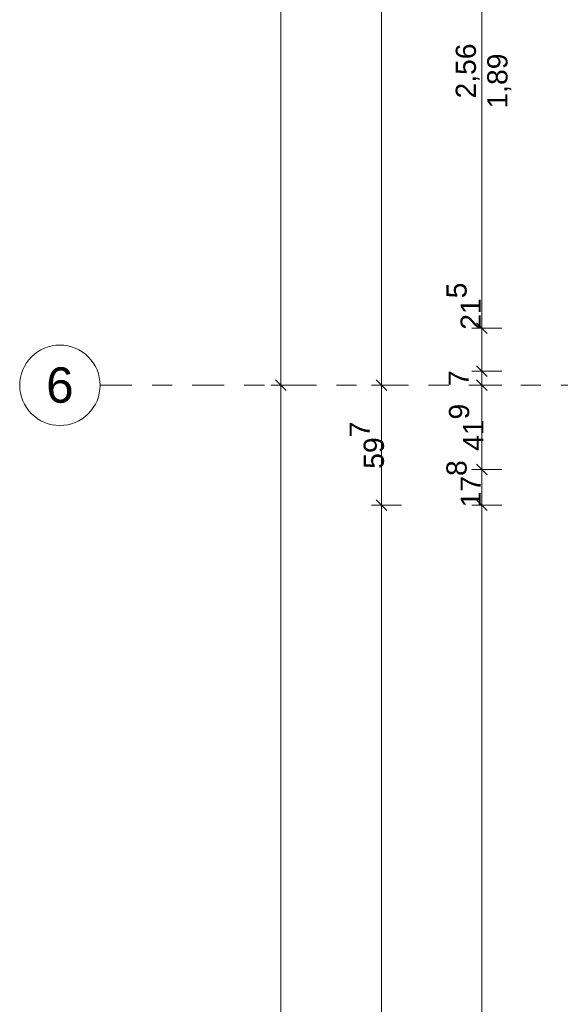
# Model space of a CAD drawing. Header units: metres. Extents: x -180 to 4, y -49 to 6.
# Tile 6 of 183: x -180.07 to -177.38, y -34.28 to -29.38. Entities that reach past the tile are written whole.
import ezdxf

# ---------------------------------------------------------------- set-up
doc = ezdxf.new("R2010")
doc.units = ezdxf.units.M
doc.header["$LTSCALE"] = 0.05
doc.header["$PDMODE"] = 1
doc.header["$PDSIZE"] = -2
doc.linetypes.add('Linienart-53', pattern=[5.291531, 3.175, -1.058062, 0.352704, -0.705764])
doc.layers.get('0').update_dxf_attribs({"lineweight": 25})
doc.layers.add('70 -71 Achsen- 1 Gebäudeachsen', color=7, linetype='Linienart-53', lineweight=18)
doc.layers.add('Keine', color=7, linetype='Continuous', lineweight=9)
doc.layers.add('70 -76 Bemaßung- 2 Allgemein', color=7, linetype='Continuous', lineweight=5, true_color=0x6666cc)
doc.styles.add('Arial', font='arial.ttf')
doc.dimstyles.new('k+k_klein', dxfattribs={"dimtxt": 0.100689, "dimasz": 0.05302, "dimexe": 0.05, "dimexo": 0.15, "dimgap": 0.005, "dimtad": 1, "dimdec": 3, "dimtxsty": 'Arial', "dimblk": 'VW_SLASH-2', "dimblk1": 'VW_SLASH-2', "dimblk2": 'VW_SLASH-2', "dimcen": 0, "dimdle": 0.025, "dimadec": 3, "dimazin": 0, "dimtfac": 0.75, "dimtdec": 3, "dimtix": 1, "dimtmove": 0, "dimatfit": 0, "dimldrblk": 'VW_FILLEDARROW', "dimfxl": 0.1, "dimfxlon": 1, "dimfrac": 2, "dimtolj": 1, "dimarcsym": 0})

# ---------------------------------------------------------------- blocks, each defined once
blk = doc.blocks.new('VW_SLASH-2')
at = {"color": 0, "linetype": 'ByBlock', "lineweight": -2, "transparency": 16777216}
blk.add_line((0.472, 0), (-1, 0), dxfattribs=at)
at = {"color": 0, "lineweight": 5, "transparency": 16777216, "flags": 128}
blk.add_lwpolyline([(0.5, 0.5), (-0.5, -0.5)], dxfattribs=at)
blk = doc.blocks.new('*D16089')
at = {"layer": '70 -76 Bemaßung- 2 Allgemein', "color": 0, "lineweight": -2}
for p, q in [((-178.668, -22.947), (-178.818, -22.947)), ((-178.768, -31.144), (-178.768, -23.0001)), ((-178.668, -31.197), (-178.818, -31.197))]:
    blk.add_line(p, q, dxfattribs=at)
at = {"layer": 'Defpoints', "color": 0}
for p in [(-178.768, -22.947), (-178.268, -22.947), (-178.268, -31.197)]:
    blk.add_point(p, dxfattribs=at)
at = {"layer": '70 -76 Bemaßung- 2 Allgemein', "color": 0, "lineweight": -2, "xscale": 0.05302001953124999, "yscale": 0.05302001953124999, "zscale": 0.05302001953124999}
for p, rotation in [((-178.768, -22.947), 90), ((-178.768, -31.197), 270)]:
    blk.add_blockref('VW_SLASH-2', p, dxfattribs=dict(at, rotation=rotation))
at = {"layer": '70 -76 Bemaßung- 2 Allgemein', "color": 0, "insert": (-178.8335, -27.072), "char_height": 0.10069, "attachment_point": 5, "rotation": 90, "style": 'Arial'}
blk.add_mtext('\\A1;8,25', dxfattribs=at)
blk = doc.blocks.new('VW_FILLEDARROW')
at = {"linetype": 'Continuous', "lineweight": 0, "transparency": 16777216}
blk.add_hatch(color=0, dxfattribs=at).paths.add_polyline_path([(-2.829, 0.758), (0, 0), (-2.829, -0.758)])
at = {"color": 0, "lineweight": 5, "transparency": 16777216, "flags": 128}
blk.add_lwpolyline([(-2.829, 0.758), (0, 0), (-2.829, -0.758)], close=True, dxfattribs=at)
blk = doc.blocks.new('*D16090')
at = {"layer": '70 -76 Bemaßung- 2 Allgemein', "color": 0, "lineweight": -2}
for p, q in [((-178.668, -31.197), (-178.818, -31.197)), ((-178.768, -39.394), (-178.768, -31.2501)), ((-178.668, -39.447), (-178.818, -39.447))]:
    blk.add_line(p, q, dxfattribs=at)
at = {"layer": 'Defpoints', "color": 0}
for p in [(-178.768, -31.197), (-178.268, -31.197), (-178.268, -39.447)]:
    blk.add_point(p, dxfattribs=at)
at = {"layer": '70 -76 Bemaßung- 2 Allgemein', "color": 0, "lineweight": -2, "xscale": 0.05302001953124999, "yscale": 0.05302001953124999, "zscale": 0.05302001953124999}
for p, rotation in [((-178.768, -31.197), 90), ((-178.768, -39.447), 270)]:
    blk.add_blockref('VW_SLASH-2', p, dxfattribs=dict(at, rotation=rotation))
at = {"layer": '70 -76 Bemaßung- 2 Allgemein', "color": 0, "insert": (-178.8335, -35.322), "char_height": 0.10069, "attachment_point": 5, "rotation": 90, "style": 'Arial'}
blk.add_mtext('\\A1;8,25', dxfattribs=at)
blk = doc.blocks.new('*D16957')
at = {"layer": '70 -76 Bemaßung- 2 Allgemein', "color": 0, "lineweight": -2}
for p, q in [((-178.168, -0.447), (-178.318, -0.447)), ((-178.268, -31.144), (-178.268, -0.5001)), ((-178.168, -31.197), (-178.318, -31.197))]:
    blk.add_line(p, q, dxfattribs=at)
at = {"layer": 'Defpoints', "color": 0}
for p in [(-178.268, -0.447), (-176.2558, -0.447), (-177.566, -31.197)]:
    blk.add_point(p, dxfattribs=at)
at = {"layer": '70 -76 Bemaßung- 2 Allgemein', "color": 0, "lineweight": -2, "xscale": 0.05302001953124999, "yscale": 0.05302001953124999, "zscale": 0.05302001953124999}
for p, rotation in [((-178.268, -0.447), 90), ((-178.268, -31.197), 270)]:
    blk.add_blockref('VW_SLASH-2', p, dxfattribs=dict(at, rotation=rotation))
at = {"layer": '70 -76 Bemaßung- 2 Allgemein', "color": 0, "insert": (-178.3335, -15.822), "char_height": 0.10069, "attachment_point": 5, "rotation": 90, "style": 'Arial'}
blk.add_mtext('\\A1;30,75', dxfattribs=at)
blk = doc.blocks.new('*D16958')
at = {"layer": '70 -76 Bemaßung- 2 Allgemein', "color": 0, "lineweight": -2}
for p, q in [((-178.168, -31.197), (-178.318, -31.197)), ((-178.268, -31.741), (-178.268, -31.2501)), ((-178.168, -31.794), (-178.318, -31.794))]:
    blk.add_line(p, q, dxfattribs=at)
at = {"layer": 'Defpoints', "color": 0}
for p in [(-178.268, -31.197), (-177.566, -31.197), (-175.371, -31.794)]:
    blk.add_point(p, dxfattribs=at)
at = {"layer": '70 -76 Bemaßung- 2 Allgemein', "color": 0, "lineweight": -2, "xscale": 0.05302001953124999, "yscale": 0.05302001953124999, "zscale": 0.05302001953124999}
for p, rotation in [((-178.268, -31.197), 90), ((-178.268, -31.794), 270)]:
    blk.add_blockref('VW_SLASH-2', p, dxfattribs=dict(at, rotation=rotation))
at = {"layer": '70 -76 Bemaßung- 2 Allgemein', "color": 0, "insert": (-178.3403, -31.4955), "char_height": 0.100689, "attachment_point": 5, "rotation": 90, "style": 'Arial'}
blk.add_mtext('\\A1;59\\S7^ ;', dxfattribs=at)
blk = doc.blocks.new('*D16959')
at = {"layer": '70 -76 Bemaßung- 2 Allgemein', "color": 0, "lineweight": -2}
for p, q in [((-178.168, -31.794), (-178.318, -31.794)), ((-178.268, -39.394), (-178.268, -31.8471)), ((-178.168, -39.447), (-178.318, -39.447))]:
    blk.add_line(p, q, dxfattribs=at)
at = {"layer": 'Defpoints', "color": 0}
for p in [(-178.268, -31.794), (-175.371, -31.794), (-160.221, -39.447)]:
    blk.add_point(p, dxfattribs=at)
at = {"layer": '70 -76 Bemaßung- 2 Allgemein', "color": 0, "lineweight": -2, "xscale": 0.05302001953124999, "yscale": 0.05302001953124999, "zscale": 0.05302001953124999}
for p, rotation in [((-178.268, -31.794), 90), ((-178.268, -39.447), 270)]:
    blk.add_blockref('VW_SLASH-2', p, dxfattribs=dict(at, rotation=rotation))
at = {"layer": '70 -76 Bemaßung- 2 Allgemein', "color": 0, "insert": (-178.3511, -35.6205), "char_height": 0.100689, "attachment_point": 5, "rotation": 90, "style": 'Arial'}
blk.add_mtext('\\A1;7,65\\S3^ ;', dxfattribs=at)
blk = doc.blocks.new('*D16992')
at = {"layer": '70 -76 Bemaßung- 2 Allgemein', "color": 0, "lineweight": -2}
for p, q in [((-177.668, -28.352), (-177.818, -28.352)), ((-177.768, -30.859), (-177.768, -28.4051)), ((-177.668, -30.912), (-177.818, -30.912))]:
    blk.add_line(p, q, dxfattribs=at)
at = {"layer": 'Defpoints', "color": 0}
for p in [(-177.768, -28.352), (-175.521, -28.352), (-175.521, -30.912)]:
    blk.add_point(p, dxfattribs=at)
at = {"layer": '70 -76 Bemaßung- 2 Allgemein', "color": 0, "lineweight": -2, "xscale": 0.05302001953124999, "yscale": 0.05302001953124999, "zscale": 0.05302001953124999}
for p, rotation in [((-177.768, -28.352), 90), ((-177.768, -30.912), 270)]:
    blk.add_blockref('VW_SLASH-2', p, dxfattribs=dict(at, rotation=rotation))
at = {"layer": '70 -76 Bemaßung- 2 Allgemein', "color": 0, "insert": (-177.8385, -29.632), "char_height": 0.10069, "attachment_point": 5, "rotation": 90, "style": 'Arial'}
blk.add_mtext('\\A1;2,56', dxfattribs=at)
blk = doc.blocks.new('*D16993')
at = {"layer": '70 -76 Bemaßung- 2 Allgemein', "color": 0, "lineweight": -2}
for p, q in [((-177.768, -30.859), (-177.768, -30.806)), ((-177.668, -30.912), (-177.818, -30.912)), ((-177.768, -31.127), (-177.768, -30.912)), ((-177.668, -31.127), (-177.818, -31.127)), ((-177.768, -31.1801), (-177.768, -31.2331))]:
    blk.add_line(p, q, dxfattribs=at)
at = {"layer": 'Defpoints', "color": 0}
for p in [(-177.768, -30.912), (-175.521, -30.912), (-176.018, -31.127)]:
    blk.add_point(p, dxfattribs=at)
at = {"layer": '70 -76 Bemaßung- 2 Allgemein', "color": 0, "lineweight": -2, "xscale": 0.05302001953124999, "yscale": 0.05302001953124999, "zscale": 0.05302001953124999}
for p, rotation in [((-177.768, -30.912), 270), ((-177.768, -31.127), 90)]:
    blk.add_blockref('VW_SLASH-2', p, dxfattribs=dict(at, rotation=rotation))
at = {"layer": '70 -76 Bemaßung- 2 Allgemein', "color": 0, "insert": (-177.859, -30.8031), "char_height": 0.100689, "attachment_point": 5, "rotation": 90, "style": 'Arial'}
blk.add_mtext('\\A1;21\\S5^ ;', dxfattribs=at)
blk = doc.blocks.new('*D16994')
at = {"layer": '70 -76 Bemaßung- 2 Allgemein', "color": 0, "lineweight": -2}
for p, q in [((-177.768, -31.074), (-177.768, -31.021)), ((-177.668, -31.127), (-177.818, -31.127)), ((-177.768, -31.197), (-177.768, -31.127)), ((-177.668, -31.197), (-177.818, -31.197)), ((-177.768, -31.2501), (-177.768, -31.3031))]:
    blk.add_line(p, q, dxfattribs=at)
at = {"layer": 'Defpoints', "color": 0}
for p in [(-177.768, -31.127), (-176.018, -31.127), (-177.268, -31.197)]:
    blk.add_point(p, dxfattribs=at)
at = {"layer": '70 -76 Bemaßung- 2 Allgemein', "color": 0, "lineweight": -2, "xscale": 0.05302001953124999, "yscale": 0.05302001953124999, "zscale": 0.05302001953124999}
for p, rotation in [((-177.768, -31.127), 270), ((-177.768, -31.197), 90)]:
    blk.add_blockref('VW_SLASH-2', p, dxfattribs=dict(at, rotation=rotation))
at = {"layer": '70 -76 Bemaßung- 2 Allgemein', "color": 0, "insert": (-177.8833, -31.162), "char_height": 0.10069, "attachment_point": 5, "rotation": 90, "style": 'Arial'}
blk.add_mtext('\\A1;7', dxfattribs=at)
blk = doc.blocks.new('*D16995')
at = {"layer": '70 -76 Bemaßung- 2 Allgemein', "color": 0, "lineweight": -2}
for p, q in [((-177.668, -31.197), (-177.818, -31.197)), ((-177.768, -31.563), (-177.768, -31.2501)), ((-177.668, -31.616), (-177.818, -31.616))]:
    blk.add_line(p, q, dxfattribs=at)
at = {"layer": 'Defpoints', "color": 0}
for p in [(-177.768, -31.197), (-177.268, -31.197), (-175.84, -31.616)]:
    blk.add_point(p, dxfattribs=at)
at = {"layer": '70 -76 Bemaßung- 2 Allgemein', "color": 0, "lineweight": -2, "xscale": 0.05302001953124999, "yscale": 0.05302001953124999, "zscale": 0.05302001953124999}
for p, rotation in [((-177.768, -31.197), 90), ((-177.768, -31.616), 270)]:
    blk.add_blockref('VW_SLASH-2', p, dxfattribs=dict(at, rotation=rotation))
at = {"layer": '70 -76 Bemaßung- 2 Allgemein', "color": 0, "insert": (-177.8462, -31.4065), "char_height": 0.100689, "attachment_point": 5, "rotation": 90, "style": 'Arial'}
blk.add_mtext('\\A1;41\\S9^ ;', dxfattribs=at)
blk = doc.blocks.new('*D16996')
at = {"layer": '70 -76 Bemaßung- 2 Allgemein', "color": 0, "lineweight": -2}
for p, q in [((-177.668, -31.616), (-177.818, -31.616)), ((-177.768, -31.741), (-177.768, -31.6691)), ((-177.668, -31.794), (-177.818, -31.794))]:
    blk.add_line(p, q, dxfattribs=at)
at = {"layer": 'Defpoints', "color": 0}
for p in [(-177.768, -31.616), (-175.84, -31.616), (-175.371, -31.794)]:
    blk.add_point(p, dxfattribs=at)
at = {"layer": '70 -76 Bemaßung- 2 Allgemein', "color": 0, "lineweight": -2, "xscale": 0.05302001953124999, "yscale": 0.05302001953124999, "zscale": 0.05302001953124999}
for p, rotation in [((-177.768, -31.616), 90), ((-177.768, -31.794), 270)]:
    blk.add_blockref('VW_SLASH-2', p, dxfattribs=dict(at, rotation=rotation))
at = {"layer": '70 -76 Bemaßung- 2 Allgemein', "color": 0, "insert": (-177.859, -31.6878), "char_height": 0.100689, "attachment_point": 5, "rotation": 90, "style": 'Arial'}
blk.add_mtext('\\A1;17\\S8^ ;', dxfattribs=at)
blk = doc.blocks.new('*D16997')
at = {"layer": '70 -76 Bemaßung- 2 Allgemein', "color": 0, "lineweight": -2}
for p, q in [((-177.668, -31.794), (-177.818, -31.794)), ((-177.768, -39.324), (-177.768, -31.8471)), ((-177.668, -39.377), (-177.818, -39.377))]:
    blk.add_line(p, q, dxfattribs=at)
at = {"layer": 'Defpoints', "color": 0}
for p in [(-177.768, -31.794), (-175.371, -31.794), (-160.818, -39.377)]:
    blk.add_point(p, dxfattribs=at)
at = {"layer": '70 -76 Bemaßung- 2 Allgemein', "color": 0, "lineweight": -2, "xscale": 0.05302001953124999, "yscale": 0.05302001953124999, "zscale": 0.05302001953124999}
for p, rotation in [((-177.768, -31.794), 90), ((-177.768, -39.377), 270)]:
    blk.add_blockref('VW_SLASH-2', p, dxfattribs=dict(at, rotation=rotation))
at = {"layer": '70 -76 Bemaßung- 2 Allgemein', "color": 0, "insert": (-177.8561, -35.5855), "char_height": 0.100689, "attachment_point": 5, "rotation": 90, "style": 'Arial'}
blk.add_mtext('\\A1;7,58\\S3^ ;', dxfattribs=at)
blk = doc.blocks.new('Gruppe-15760')
at = {"layer": '70 -76 Bemaßung- 2 Allgemein', "insert": (-177.7413, -29.682), "char_height": 0.10069, "width": 0.455, "attachment_point": 2, "rotation": 90, "line_spacing_factor": 0.96878, "style": 'Arial'}
blk.add_mtext('1,89', dxfattribs=at)
blk = doc.blocks.new('_Achsen (3D)')
at = {"layer": '70 -71 Achsen- 1 Gebäudeachsen', "transparency": 33554687}
blk.add_line((-179.668, -31.197), (3.826, -31.197), dxfattribs=at)
at = {"color": 255, "transparency": 33554687}
blk.add_wipeout([(-179.668, -31.197), (-179.669, -31.2166), (-179.6718, -31.2361), (-179.6766, -31.2551), (-179.6832, -31.2736), (-179.6916, -31.2913), (-179.7017, -31.3082), (-179.7134, -31.3239), (-179.7266, -31.3385), (-179.7411, -31.3516), (-179.7569, -31.3633), (-179.7737, -31.3734), (-179.7915, -31.3818), (-179.8099, -31.3884), (-179.829, -31.3932), (-179.8484, -31.3961), (-179.868, -31.397), (-179.8876, -31.3961), (-179.907, -31.3932), (-179.9261, -31.3884), (-179.9445, -31.3818), (-179.9623, -31.3734), (-179.9791, -31.3633), (-179.9949, -31.3516), (-180.0094, -31.3385), (-180.0226, -31.3239), (-180.0343, -31.3082), (-180.0444, -31.2913), (-180.0528, -31.2736), (-180.0594, -31.2551), (-180.0642, -31.2361), (-180.067, -31.2166), (-180.068, -31.197), (-180.067, -31.1774), (-180.0642, -31.158), (-180.0594, -31.139), (-180.0528, -31.1205), (-180.0444, -31.1028), (-180.0343, -31.0859), (-180.0226, -31.0702), (-180.0094, -31.0556), (-179.9949, -31.0424), (-179.9791, -31.0307), (-179.9623, -31.0207), (-179.9445, -31.0123), (-179.9261, -31.0057), (-179.907, -31.0009), (-179.8876, -30.998), (-179.868, -30.997), (-179.8484, -30.998), (-179.829, -31.0009), (-179.8099, -31.0057), (-179.7915, -31.0123), (-179.7737, -31.0207), (-179.7569, -31.0307), (-179.7411, -31.0424), (-179.7266, -31.0556), (-179.7134, -31.0702), (-179.7017, -31.0859), (-179.6916, -31.1028), (-179.6832, -31.1205), (-179.6766, -31.139), (-179.6718, -31.158), (-179.669, -31.1774)], dxfattribs=at).dxf.layer = 'Keine'
at = {"layer": 'Keine', "transparency": 33554687, "flags": 128}
blk.add_lwpolyline([(-179.668, -31.197), (-179.669, -31.2166), (-179.6718, -31.2361), (-179.6766, -31.2551), (-179.6832, -31.2736), (-179.6916, -31.2913), (-179.7017, -31.3082), (-179.7134, -31.3239), (-179.7266, -31.3385), (-179.7411, -31.3516), (-179.7569, -31.3633), (-179.7737, -31.3734), (-179.7915, -31.3818), (-179.8099, -31.3884), (-179.829, -31.3932), (-179.8484, -31.3961), (-179.868, -31.397), (-179.8876, -31.3961), (-179.907, -31.3932), (-179.9261, -31.3884), (-179.9445, -31.3818), (-179.9623, -31.3734), (-179.9791, -31.3633), (-179.9949, -31.3516), (-180.0094, -31.3385), (-180.0226, -31.3239), (-180.0343, -31.3082), (-180.0444, -31.2913), (-180.0528, -31.2736), (-180.0594, -31.2551), (-180.0642, -31.2361), (-180.067, -31.2166), (-180.068, -31.197), (-180.067, -31.1774), (-180.0642, -31.158), (-180.0594, -31.139), (-180.0528, -31.1205), (-180.0444, -31.1028), (-180.0343, -31.0859), (-180.0226, -31.0702), (-180.0094, -31.0556), (-179.9949, -31.0424), (-179.9791, -31.0307), (-179.9623, -31.0207), (-179.9445, -31.0123), (-179.9261, -31.0057), (-179.907, -31.0009), (-179.8876, -30.998), (-179.868, -30.997), (-179.8484, -30.998), (-179.829, -31.0009), (-179.8099, -31.0057), (-179.7915, -31.0123), (-179.7737, -31.0207), (-179.7569, -31.0307), (-179.7411, -31.0424), (-179.7266, -31.0556), (-179.7134, -31.0702), (-179.7017, -31.0859), (-179.6916, -31.1028), (-179.6832, -31.1205), (-179.6766, -31.139), (-179.6718, -31.158), (-179.669, -31.1774)], close=True, dxfattribs=at)
at = {"layer": 'Keine', "transparency": 33554687, "insert": (-179.868, -31.197), "char_height": 0.1762, "attachment_point": 5, "line_spacing_factor": 0.970891, "style": 'Arial'}
blk.add_mtext('6', dxfattribs=at)
blk = doc.blocks.new('Gruppe-15230')
at = {"layer": '70 -76 Bemaßung- 2 Allgemein'}
for base, p1, p2, picture, middle in [((-178.76799996, -22.94704198), (-178.26799996, -31.19704198), (-178.26799996, -22.94704198), '*D16089', (-178.8334635, -27.07204198)), ((-178.76799996, -31.19704198), (-178.26799996, -39.44704198), (-178.26799996, -31.19704198), '*D16090', (-178.8334635, -35.32204198))]:
    dim = blk.add_linear_dim(base=base, p1=p1, p2=p2, angle=270, text='8,25', dimstyle='k+k_klein', override={"dimtxt": 0.100689, "dimgap": 0.005, "dimdec": 8, "dimpost": '<>', "dimtxsty": 'Arial', "dimtmove": 2}, dxfattribs=at)
    dim.commit()
    dim.dimension.update_dxf_attribs({"geometry": picture, "text_midpoint": middle})
blk = doc.blocks.new('Gruppe-15270')
at = {"layer": '70 -76 Bemaßung- 2 Allgemein'}
for base, p1, p2, text, picture, middle in [((-178.268, -0.447), (-177.566, -31.197), (-176.2558, -0.447), '30,75', '*D16957', (-178.3335, -15.822)), ((-178.268, -31.197), (-175.371, -31.794), (-177.566, -31.197), '59\\S7^ ;', '*D16958', (-178.3403, -31.4955)), ((-178.268, -31.794), (-160.221, -39.447), (-175.371, -31.794), '7,65\\S3^ ;', '*D16959', (-178.3511, -35.6205))]:
    dim = blk.add_linear_dim(base=base, p1=p1, p2=p2, angle=270, text=text, dimstyle='k+k_klein', override={"dimtxt": 0.100689, "dimgap": 0.005, "dimpost": '<>', "dimtxsty": 'Arial', "dimtmove": 2}, dxfattribs=at)
    dim.commit()
    dim.dimension.update_dxf_attribs({"geometry": picture, "text_midpoint": middle})
blk = doc.blocks.new('Gruppe-15271')
at = {"layer": '70 -76 Bemaßung- 2 Allgemein'}
for base, p1, p2, text, override, picture, middle in [((-177.76799996, -28.35204198), (-175.52099996, -30.91204198), (-175.52099996, -28.35204198), '2,56', {"dimtxt": 0.100689, "dimgap": 0.01, "dimdec": 8, "dimpost": '<>', "dimtxsty": 'Arial', "dimtmove": 2}, '*D16992', (-177.8384635, -29.63204198)), ((-177.76799996, -31.12704198), (-177.26799996, -31.19704198), (-176.01799996, -31.12704198), '7', {"dimtxt": 0.100689, "dimgap": 0.01, "dimdec": 8, "dimpost": '<>', "dimtxsty": 'Arial', "dimtix": 0, "dimtmove": 2}, '*D16994', (-177.88334429, -31.16204198)), ((-177.76799996, -31.19704198), (-175.83999996, -31.61604198), (-177.26799996, -31.19704198), '41\\S9^ ;', {"dimtxt": 0.100689, "dimgap": 0.01, "dimdec": 8, "dimpost": '<>', "dimtxsty": 'Arial', "dimtmove": 2}, '*D16995', (-177.84618297, -31.40654198)), ((-177.76799996, -31.79404198), (-160.81799996, -39.37704198), (-175.37099996, -31.79404198), '7,58\\S3^ ;', {"dimtxt": 0.100689, "dimgap": 0.01, "dimdec": 8, "dimpost": '<>', "dimtxsty": 'Arial', "dimtmove": 2}, '*D16997', (-177.8561008, -35.58554198))]:
    dim = blk.add_linear_dim(base=base, p1=p1, p2=p2, angle=270, text=text, dimstyle='k+k_klein', override=override, dxfattribs=at)
    dim.commit()
    dim.dimension.update_dxf_attribs({"geometry": picture, "text_midpoint": middle})
for base, p1, p2, text, override, picture, middle in [((-177.76799996, -30.91204198), (-176.01799996, -31.12704198), (-175.52099996, -30.91204198), '21\\S5^ ;', {"dimtxt": 0.100689, "dimgap": 0.01, "dimdec": 8, "dimpost": '<>', "dimtxsty": 'Arial', "dimtix": 0, "dimtmove": 2}, '*D16993', (-177.85896246, -30.80307465)), ((-177.76799996, -31.61604198), (-175.37099996, -31.79404198), (-175.83999996, -31.61604198), '17\\S8^ ;', {"dimtxt": 0.100689, "dimgap": 0.01, "dimdec": 8, "dimpost": '<>', "dimtxsty": 'Arial', "dimtmove": 2}, '*D16996', (-177.85896246, -31.68782186))]:
    dim = blk.add_linear_dim(base=base, p1=p1, p2=p2, angle=270, text=text, dimstyle='k+k_klein', override=override, dxfattribs=at)
    dim.commit()
    dim.dimension.update_dxf_attribs({"geometry": picture, "text_midpoint": middle, "dimtype": 160})
blk = doc.blocks.new('_OG1_2D Bemaßung_ Beschriftung (2D)')
at = {"layer": '70 -76 Bemaßung- 2 Allgemein'}
for name in ['Gruppe-15271', 'Gruppe-15270', 'Gruppe-15230']:
    blk.add_blockref(name, (0, 0), dxfattribs=at)
at = {"layer": '70 -76 Bemaßung- 2 Allgemein', "color": 7}
blk.add_blockref('Gruppe-15760', (0, 0), dxfattribs=at)

msp = doc.modelspace()

# ---------------------------------------------------------------- block references
at = {"layer": 'Keine', "color": 1}
msp.add_blockref('_OG1_2D Bemaßung_ Beschriftung (2D)', (0, 0), dxfattribs=at)

# ---------------------------------------------------------------- next in the draw order: block references
msp.add_blockref('_Achsen (3D)', (0, 0), dxfattribs=at)

doc.saveas('drawing.dxf')
